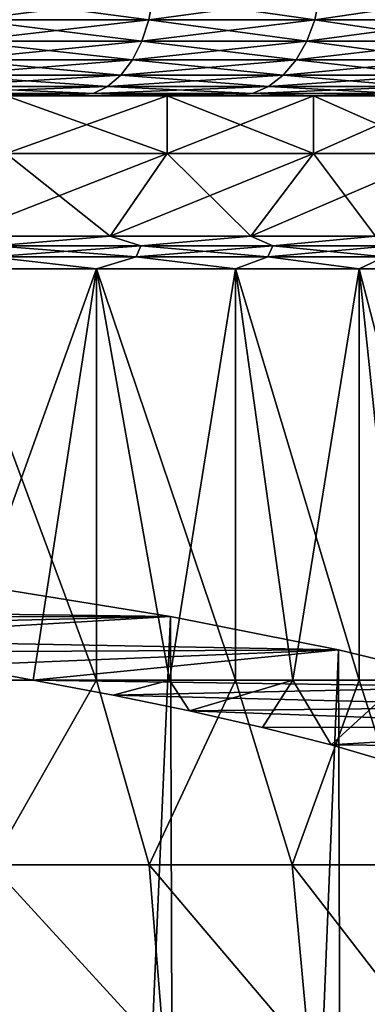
# Model space of a CAD drawing. Header units: metres. Extents: x -109 to 109, y -314 to 82.
# Tile 38 of 191: x 15.77 to 20, y -67.06 to -55.07. Entities that reach past the tile are written whole.
import ezdxf

# ---------------------------------------------------------------- set-up
doc = ezdxf.new("R2010")
doc.units = ezdxf.units.M
doc.layers.add('solid_504261_XXX', color=7, linetype='CONTINUOUS')

msp = doc.modelspace()

# ---------------------------------------------------------------- linework, layer by layer
at = {"layer": 'solid_504261_XXX'}
for points in [[(15.215621, -54.792637, 208.222961), (15.169412, -55.074299, 208.151062), (17.344433, -55.074299, 206.602234)], [(17.397268, -54.792637, 162.424576), (17.344433, -55.074299, 162.49176), (15.169412, -55.074299, 160.942932)], [(15.215621, -54.792637, 160.871033), (17.397268, -54.792637, 162.424576), (15.169412, -55.074299, 160.942932)], [(17.397268, -54.792637, 206.669418), (15.215621, -54.792637, 208.222961), (17.344433, -55.074299, 206.602234)], [(17.397268, -54.792637, 206.669418), (17.344433, -55.074299, 206.602234), (19.362379, -55.074299, 204.853683)], [(19.421362, -54.792637, 164.178467), (19.362379, -55.074299, 164.240326), (17.344433, -55.074299, 162.49176)], [(17.397268, -54.792637, 162.424576), (19.421362, -54.792637, 164.178467), (17.344433, -55.074299, 162.49176)], [(19.421362, -54.792637, 204.915543), (17.397268, -54.792637, 206.669418), (19.362379, -55.074299, 204.853683)], [(19.421362, -54.792637, 204.915543), (19.362379, -55.074299, 204.853683), (21.204977, -55.074299, 202.921219)], [(21.269573, -54.792637, 166.116806), (21.204977, -55.074299, 166.172775), (19.362379, -55.074299, 164.240326)], [(19.421362, -54.792637, 164.178467), (21.269573, -54.792637, 166.116806), (19.362379, -55.074299, 164.240326)], [(21.269573, -54.792637, 202.977188), (19.421362, -54.792637, 204.915543), (21.204977, -55.074299, 202.921219)], [(15.169412, -55.074299, 208.151062), (15.094355, -55.333843, 208.034271), (17.258614, -55.333843, 206.493118)], [(17.344433, -55.074299, 162.49176), (17.258614, -55.333843, 162.600891), (15.094355, -55.333843, 161.059723)], [(15.169412, -55.074299, 160.942932), (17.344433, -55.074299, 162.49176), (15.094355, -55.333843, 161.059723)], [(17.344433, -55.074299, 206.602234), (15.169412, -55.074299, 208.151062), (17.258614, -55.333843, 206.493118)], [(17.344433, -55.074299, 206.602234), (17.258614, -55.333843, 206.493118), (19.266577, -55.333843, 204.753204)], [(19.362379, -55.074299, 164.240326), (19.266577, -55.333843, 164.34079), (17.258614, -55.333843, 162.600891)], [(17.344433, -55.074299, 162.49176), (19.362379, -55.074299, 164.240326), (17.258614, -55.333843, 162.600891)], [(19.362379, -55.074299, 204.853683), (17.344433, -55.074299, 206.602234), (19.266577, -55.333843, 204.753204)], [(19.362379, -55.074299, 204.853683), (19.266577, -55.333843, 204.753204), (21.100058, -55.333843, 202.830307)], [(21.204977, -55.074299, 166.172775), (21.100058, -55.333843, 166.263702), (19.266577, -55.333843, 164.34079)], [(19.362379, -55.074299, 164.240326), (21.204977, -55.074299, 166.172775), (19.266577, -55.333843, 164.34079)], [(21.204977, -55.074299, 202.921219), (19.362379, -55.074299, 204.853683), (21.100058, -55.333843, 202.830307)], [(15.094355, -55.333843, 208.034271), (14.99334, -55.561283, 207.87709), (17.143116, -55.561283, 206.346252)], [(17.258614, -55.333843, 162.600891), (17.143116, -55.561283, 162.747757), (14.99334, -55.561283, 161.216904)], [(15.094355, -55.333843, 161.059723), (17.258614, -55.333843, 162.600891), (14.99334, -55.561283, 161.216904)], [(17.258614, -55.333843, 206.493118), (15.094355, -55.333843, 208.034271), (17.143116, -55.561283, 206.346252)], [(17.258614, -55.333843, 206.493118), (17.143116, -55.561283, 206.346252), (19.13764, -55.561283, 204.617981)], [(19.266577, -55.333843, 164.34079), (19.13764, -55.561283, 164.476013), (17.143116, -55.561283, 162.747757)], [(17.258614, -55.333843, 162.600891), (19.266577, -55.333843, 164.34079), (17.143116, -55.561283, 162.747757)], [(19.266577, -55.333843, 204.753204), (17.258614, -55.333843, 206.493118), (19.13764, -55.561283, 204.617981)], [(19.266577, -55.333843, 204.753204), (19.13764, -55.561283, 204.617981), (20.958851, -55.561283, 202.707947)], [(21.100058, -55.333843, 166.263702), (20.958851, -55.561283, 166.386047), (19.13764, -55.561283, 164.476013)], [(19.266577, -55.333843, 164.34079), (21.100058, -55.333843, 166.263702), (19.13764, -55.561283, 164.476013)], [(21.100058, -55.333843, 202.830307), (19.266577, -55.333843, 204.753204), (20.958851, -55.561283, 202.707947)], [(14.99334, -55.561283, 207.87709), (14.870258, -55.74786, 207.685577), (17.002386, -55.74786, 206.167297)], [(17.143116, -55.561283, 162.747757), (17.002386, -55.74786, 162.926712), (14.870258, -55.74786, 161.408432)], [(14.99334, -55.561283, 161.216904), (17.143116, -55.561283, 162.747757), (14.870258, -55.74786, 161.408432)], [(17.143116, -55.561283, 206.346252), (14.99334, -55.561283, 207.87709), (17.002386, -55.74786, 206.167297)], [(17.143116, -55.561283, 206.346252), (17.002386, -55.74786, 206.167297), (18.980537, -55.74786, 204.453217)], [(19.13764, -55.561283, 164.476013), (18.980537, -55.74786, 164.640793), (17.002386, -55.74786, 162.926712)], [(17.143116, -55.561283, 162.747757), (19.13764, -55.561283, 164.476013), (17.002386, -55.74786, 162.926712)], [(19.13764, -55.561283, 204.617981), (17.143116, -55.561283, 206.346252), (18.980537, -55.74786, 204.453217)], [(19.13764, -55.561283, 204.617981), (18.980537, -55.74786, 204.453217), (20.786798, -55.74786, 202.558868)], [(20.958851, -55.561283, 166.386047), (20.786798, -55.74786, 166.535141), (18.980537, -55.74786, 164.640793)], [(19.13764, -55.561283, 164.476013), (20.958851, -55.561283, 166.386047), (18.980537, -55.74786, 164.640793)], [(20.958851, -55.561283, 202.707947), (19.13764, -55.561283, 204.617981), (20.786798, -55.74786, 202.558868)], [(14.870258, -55.74786, 207.685577), (14.729848, -55.886383, 207.467087), (16.841843, -55.886383, 205.96315)], [(17.002386, -55.74786, 162.926712), (16.841843, -55.886383, 163.130859), (14.729848, -55.886383, 161.626907)], [(14.870258, -55.74786, 161.408432), (17.002386, -55.74786, 162.926712), (14.729848, -55.886383, 161.626907)], [(17.002386, -55.74786, 206.167297), (14.870258, -55.74786, 207.685577), (16.841843, -55.886383, 205.96315)], [(17.002386, -55.74786, 206.167297), (16.841843, -55.886383, 205.96315), (18.801315, -55.886383, 204.265259)], [(18.980537, -55.74786, 164.640793), (18.801315, -55.886383, 164.828751), (16.841843, -55.886383, 163.130859)], [(17.002386, -55.74786, 162.926712), (18.980537, -55.74786, 164.640793), (16.841843, -55.886383, 163.130859)], [(18.980537, -55.74786, 204.453217), (17.002386, -55.74786, 206.167297), (18.801315, -55.886383, 204.265259)], [(18.980537, -55.74786, 204.453217), (18.801315, -55.886383, 204.265259), (20.590521, -55.886383, 202.388794)], [(20.786798, -55.74786, 166.535141), (20.590521, -55.886383, 166.705215), (18.801315, -55.886383, 164.828751)], [(18.980537, -55.74786, 164.640793), (20.786798, -55.74786, 166.535141), (18.801315, -55.886383, 164.828751)], [(20.786798, -55.74786, 202.558868), (18.980537, -55.74786, 204.453217), (20.590521, -55.886383, 202.388794)], [(14.729848, -55.886383, 207.467087), (14.577516, -55.971523, 207.230057), (16.667669, -55.971523, 205.741669)], [(16.841843, -55.886383, 163.130859), (16.667669, -55.971523, 163.352341), (14.577516, -55.971523, 161.863937)], [(14.729848, -55.886383, 161.626907), (16.841843, -55.886383, 163.130859), (14.577516, -55.971523, 161.863937)], [(16.841843, -55.886383, 205.96315), (14.729848, -55.886383, 207.467087), (16.667669, -55.971523, 205.741669)], [(16.841843, -55.886383, 205.96315), (16.667669, -55.971523, 205.741669), (18.606878, -55.971523, 204.061325)], [(18.801315, -55.886383, 164.828751), (18.606878, -55.971523, 165.032669), (16.667669, -55.971523, 163.352341)], [(16.841843, -55.886383, 163.130859), (18.801315, -55.886383, 164.828751), (16.667669, -55.971523, 163.352341)], [(18.801315, -55.886383, 204.265259), (16.841843, -55.886383, 205.96315), (18.606878, -55.971523, 204.061325)], [(18.801315, -55.886383, 204.265259), (18.606878, -55.971523, 204.061325), (20.377579, -55.971523, 202.204269)], [(20.590521, -55.886383, 166.705215), (20.377579, -55.971523, 166.889725), (18.606878, -55.971523, 165.032669)], [(18.801315, -55.886383, 164.828751), (20.590521, -55.886383, 166.705215), (18.606878, -55.971523, 165.032669)], [(20.590521, -55.886383, 202.388794), (18.801315, -55.886383, 204.265259), (20.377579, -55.971523, 202.204269)], [(14.577516, -55.971523, 207.230057), (15.237062, -56, 206.438843), (16.326509, -56, 205.638885)], [(16.667669, -55.971523, 205.741669), (14.577516, -55.971523, 207.230057), (16.326509, -56, 205.638885)], [(14.577516, -55.971523, 161.863937), (16.667669, -55.971523, 163.352341), (15.237274, -56, 162.655304)], [(15.608758, -56, 204.711731), (16.326509, -56, 205.638885), (15.237062, -56, 206.438843)], [(16.667669, -55.971523, 163.352341), (16.326714, -56, 163.455276), (15.237274, -56, 162.655304)], [(15.608758, -56, 164.382263), (15.237274, -56, 162.655304), (16.326714, -56, 163.455276)], [(15.608687, -56.700001, 164.382202), (15.608758, -56, 164.382263), (17.568481, -56, 166.064636)], [(17.568563, -56.700001, 166.064697), (15.608687, -56.700001, 164.382202), (17.568481, -56, 166.064636)], [(15.608687, -56.700001, 204.711792), (17.568563, -56.700001, 203.029297), (15.608758, -56, 204.711731)], [(15.608758, -56, 204.711731), (17.568481, -56, 203.029373), (16.326509, -56, 205.638885)], [(15.608758, -56, 164.382263), (16.326714, -56, 163.455276), (17.374035, -56, 164.309326)], [(17.568481, -56, 166.064636), (15.608758, -56, 164.382263), (17.374035, -56, 164.309326)], [(17.568563, -56.700001, 203.029297), (17.568481, -56, 203.029373), (15.608758, -56, 204.711731)], [(16.667669, -55.971523, 205.741669), (16.326509, -56, 205.638885), (17.373837, -56, 204.784851)], [(17.568481, -56, 203.029373), (17.373837, -56, 204.784851), (16.326509, -56, 205.638885)], [(16.667669, -55.971523, 163.352341), (17.374035, -56, 164.309326), (16.326714, -56, 163.455276)], [(16.667669, -55.971523, 205.741669), (17.373837, -56, 204.784851), (18.376329, -56, 203.87915)], [(18.606878, -55.971523, 204.061325), (16.667669, -55.971523, 205.741669), (18.376329, -56, 203.87915)], [(16.667669, -55.971523, 163.352341), (18.606878, -55.971523, 165.032669), (17.374035, -56, 164.309326)], [(17.568481, -56, 203.029373), (18.376329, -56, 203.87915), (17.373837, -56, 204.784851)], [(18.606878, -55.971523, 165.032669), (18.376516, -56, 165.215027), (17.374035, -56, 164.309326)], [(17.568481, -56, 166.064636), (17.374035, -56, 164.309326), (18.376516, -56, 165.215027)], [(17.568481, -56, 203.029373), (19.348251, -56, 201.157059), (18.376329, -56, 203.87915)], [(17.568481, -56, 166.064636), (18.376516, -56, 165.215027), (19.332401, -56, 166.170929)], [(19.348251, -56, 167.936951), (17.568481, -56, 166.064636), (19.332401, -56, 166.170929)], [(17.568563, -56.700001, 166.064697), (17.568481, -56, 166.064636), (19.348251, -56, 167.936951)], [(19.348427, -56.700001, 201.156891), (19.348251, -56, 201.157059), (17.568481, -56, 203.029373)], [(17.568563, -56.700001, 203.029297), (19.348427, -56.700001, 201.156891), (17.568481, -56, 203.029373)], [(19.348427, -56.700001, 167.937119), (17.568563, -56.700001, 166.064697), (19.348251, -56, 167.936951)], [(18.606878, -55.971523, 204.061325), (18.376329, -56, 203.87915), (19.332222, -56, 202.923264)], [(19.348251, -56, 201.157059), (19.332222, -56, 202.923264), (18.376329, -56, 203.87915)], [(18.606878, -55.971523, 165.032669), (19.332401, -56, 166.170929), (18.376516, -56, 165.215027)], [(20.377579, -55.971523, 202.204269), (18.606878, -55.971523, 204.061325), (19.332222, -56, 202.923264)], [(18.606878, -55.971523, 165.032669), (20.377579, -55.971523, 166.889725), (19.332401, -56, 166.170929)], [(20.377579, -55.971523, 202.204269), (19.332222, -56, 202.923264), (20.237909, -56, 201.920761)], [(19.348251, -56, 201.157059), (20.237909, -56, 201.920761), (19.332222, -56, 202.923264)], [(20.377579, -55.971523, 166.889725), (20.238077, -56, 167.173431), (19.332401, -56, 166.170929)], [(19.348251, -56, 167.936951), (19.332401, -56, 166.170929), (20.238077, -56, 167.173431)], [(19.348251, -56, 201.157059), (20.929541, -56, 199.114197), (20.237909, -56, 201.920761)], [(20.929541, -56, 169.979797), (19.348251, -56, 167.936951), (20.238077, -56, 167.173431)], [(19.348427, -56.700001, 167.937119), (19.348251, -56, 167.936951), (20.929541, -56, 169.979797)], [(20.929386, -56.700001, 199.114456), (20.929541, -56, 199.114197), (19.348251, -56, 201.157059)], [(19.348427, -56.700001, 201.156891), (20.929386, -56.700001, 199.114456), (19.348251, -56, 201.157059)], [(20.929386, -56.700001, 169.979538), (19.348427, -56.700001, 167.937119), (20.929541, -56, 169.979797)], [(14.99226, -57.707108, 203.915375), (16.874807, -57.707108, 202.299255), (15.608687, -56.700001, 204.711792)], [(14.99226, -57.707108, 165.178619), (15.608687, -56.700001, 164.382202), (17.568563, -56.700001, 166.064697)], [(16.874807, -57.707108, 166.794739), (14.99226, -57.707108, 165.178619), (17.568563, -56.700001, 166.064697)], [(16.874807, -57.707108, 202.299255), (17.568563, -56.700001, 203.029297), (15.608687, -56.700001, 204.711792)], [(16.874807, -57.707108, 202.299255), (18.584194, -57.707108, 200.500977), (17.568563, -56.700001, 203.029297)], [(16.874807, -57.707108, 166.794739), (17.568563, -56.700001, 166.064697), (19.348427, -56.700001, 167.937119)], [(18.584196, -57.707108, 168.593018), (16.874807, -57.707108, 166.794739), (19.348427, -56.700001, 167.937119)], [(18.584194, -57.707108, 200.500977), (19.348427, -56.700001, 201.156891), (17.568563, -56.700001, 203.029297)], [(18.584194, -57.707108, 200.500977), (20.102886, -57.707108, 198.538986), (19.348427, -56.700001, 201.156891)], [(18.584196, -57.707108, 168.593018), (19.348427, -56.700001, 167.937119), (20.929386, -56.700001, 169.979538)], [(20.102886, -57.707108, 170.555008), (18.584196, -57.707108, 168.593018), (20.929386, -56.700001, 169.979538)], [(20.102886, -57.707108, 198.538986), (20.929386, -56.700001, 199.114456), (19.348427, -56.700001, 201.156891)], [(15.473521, -57.826328, 203.401535), (16.874807, -57.707108, 202.299255), (14.99226, -57.707108, 203.915375)], [(15.473521, -57.826328, 165.692459), (14.99226, -57.707108, 165.178619), (16.874807, -57.707108, 166.794739)], [(17.24708, -57.826328, 201.794083), (16.874807, -57.707108, 202.299255), (15.473521, -57.826328, 203.401535)], [(15.473521, -57.826328, 165.692459), (16.874807, -57.707108, 166.794739), (17.24708, -57.826328, 167.299927)], [(17.24708, -57.826328, 201.794083), (18.584194, -57.707108, 200.500977), (16.874807, -57.707108, 202.299255)], [(17.24708, -57.826328, 167.299927), (16.874807, -57.707108, 166.794739), (18.584196, -57.707108, 168.593018)], [(18.85454, -57.826328, 200.020523), (18.584194, -57.707108, 200.500977), (17.24708, -57.826328, 201.794083)], [(17.24708, -57.826328, 167.299927), (18.584196, -57.707108, 168.593018), (18.85454, -57.826328, 169.073486)], [(18.85454, -57.826328, 200.020523), (20.102886, -57.707108, 198.538986), (18.584194, -57.707108, 200.500977)], [(18.85454, -57.826328, 169.073486), (18.584196, -57.707108, 168.593018), (20.102886, -57.707108, 170.555008)], [(20.28042, -57.826328, 198.097946), (20.102886, -57.707108, 198.538986), (18.85454, -57.826328, 200.020523)], [(18.85454, -57.826328, 169.073486), (20.102886, -57.707108, 170.555008), (20.28042, -57.826328, 170.996063)], [(15.473521, -57.826328, 203.401535), (15.421487, -57.960144, 203.338135), (17.189081, -57.960144, 201.736084)], [(17.24708, -57.826328, 167.299927), (17.189081, -57.960144, 167.357925), (15.421487, -57.960144, 165.755859)], [(15.473521, -57.826328, 165.692459), (17.24708, -57.826328, 167.299927), (15.421487, -57.960144, 165.755859)], [(17.24708, -57.826328, 201.794083), (15.473521, -57.826328, 203.401535), (17.189081, -57.960144, 201.736084)], [(17.24708, -57.826328, 201.794083), (17.189081, -57.960144, 201.736084), (18.791136, -57.960144, 199.968491)], [(18.85454, -57.826328, 169.073486), (18.791136, -57.960144, 169.125519), (17.189081, -57.960144, 167.357925)], [(17.24708, -57.826328, 167.299927), (18.85454, -57.826328, 169.073486), (17.189081, -57.960144, 167.357925)], [(18.85454, -57.826328, 200.020523), (17.24708, -57.826328, 201.794083), (18.791136, -57.960144, 199.968491)], [(18.85454, -57.826328, 200.020523), (18.791136, -57.960144, 199.968491), (20.212223, -57.960144, 198.052368)], [(20.28042, -57.826328, 170.996063), (20.212223, -57.960144, 171.041626), (18.791136, -57.960144, 169.125519)], [(18.85454, -57.826328, 169.073486), (20.28042, -57.826328, 170.996063), (18.791136, -57.960144, 169.125519)], [(20.28042, -57.826328, 198.097946), (18.85454, -57.826328, 200.020523), (20.212223, -57.960144, 198.052368)], [(15.421487, -57.960144, 203.338135), (14.843136, -58.104847, 203.722458), (16.706636, -58.104847, 202.122696)], [(15.421487, -57.960144, 165.755859), (16.706636, -58.104847, 166.971298), (14.843136, -58.104847, 165.371552)], [(17.189081, -57.960144, 201.736084), (15.421487, -57.960144, 203.338135), (16.706636, -58.104847, 202.122696)], [(15.421487, -57.960144, 165.755859), (17.189081, -57.960144, 167.357925), (16.706636, -58.104847, 166.971298)], [(17.189081, -57.960144, 201.736084), (16.706636, -58.104847, 202.122696), (18.399248, -58.104847, 200.342072)], [(17.189081, -57.960144, 167.357925), (18.399248, -58.104847, 168.751923), (16.706636, -58.104847, 166.971298)], [(18.791136, -57.960144, 199.968491), (17.189081, -57.960144, 201.736084), (18.399248, -58.104847, 200.342072)], [(17.189081, -57.960144, 167.357925), (18.791136, -57.960144, 169.125519), (18.399248, -58.104847, 168.751923)], [(18.791136, -57.960144, 199.968491), (18.399248, -58.104847, 200.342072), (19.90275, -58.104847, 198.399704)], [(18.791136, -57.960144, 169.125519), (19.90275, -58.104847, 170.694305), (18.399248, -58.104847, 168.751923)], [(20.212223, -57.960144, 198.052368), (18.791136, -57.960144, 199.968491), (19.90275, -58.104847, 198.399704)], [(18.791136, -57.960144, 169.125519), (20.212223, -57.960144, 171.041626), (19.90275, -58.104847, 170.694305)], [(20.212223, -57.960144, 198.052368), (19.90275, -58.104847, 198.399704), (21.20211, -58.104847, 196.315063)], [(20.212223, -57.960144, 171.041626), (21.20211, -58.104847, 172.778946), (19.90275, -58.104847, 170.694305)], [(14.843136, -58.104847, 203.722458), (14.843136, -63.111195, 203.722458), (16.706636, -63.111195, 202.122696)], [(14.843136, -58.104847, 203.722458), (16.706636, -63.111195, 202.122696), (16.706636, -58.104847, 202.122696)], [(14.971047, -62.934269, 165.471329), (14.843136, -58.104847, 165.371552), (16.706636, -58.104847, 166.971298)], [(14.971047, -62.934269, 165.471329), (16.706636, -58.104847, 166.971298), (15.935678, -63.111195, 166.269394)], [(16.706636, -58.104847, 166.971298), (17.595432, -63.111195, 167.86116), (15.935678, -63.111195, 166.269394)], [(18.399248, -58.104847, 168.751923), (17.595432, -63.111195, 167.86116), (16.706636, -58.104847, 166.971298)], [(16.706636, -58.104847, 202.122696), (16.706636, -63.111195, 202.122696), (18.399248, -63.111195, 200.342072)], [(16.706636, -58.104847, 202.122696), (18.399248, -63.111195, 200.342072), (18.399248, -58.104847, 200.342072)], [(18.399248, -58.104847, 168.751923), (19.096691, -63.111195, 169.602661), (17.595432, -63.111195, 167.86116)], [(19.90275, -58.104847, 170.694305), (19.096691, -63.111195, 169.602661), (18.399248, -58.104847, 168.751923)], [(18.399248, -58.104847, 200.342072), (18.399248, -63.111195, 200.342072), (19.90275, -63.111195, 198.399704)], [(18.399248, -58.104847, 200.342072), (19.90275, -63.111195, 198.399704), (19.90275, -58.104847, 198.399704)], [(19.90275, -58.104847, 170.694305), (20.42638, -63.111195, 171.478729), (19.096691, -63.111195, 169.602661)], [(21.20211, -58.104847, 172.778946), (20.42638, -63.111195, 171.478729), (19.90275, -58.104847, 170.694305)], [(19.90275, -58.104847, 198.399704), (19.90275, -63.111195, 198.399704), (21.20211, -63.111195, 196.315063)], [(19.90275, -58.104847, 198.399704), (21.20211, -63.111195, 196.315063), (21.20211, -58.104847, 196.315063)], [(15.396907, -61.97855, 161.16037), (9.63239, -62.229687, 162.293167), (17.605915, -62.336445, 162.774734)], [(15.555963, -109.455788, 161.265854), (15.396907, -61.97855, 161.16037), (17.605915, -62.336445, 162.774734)], [(17.605915, -62.336445, 162.774734), (9.63239, -62.229687, 162.293167), (10.760171, -62.3456, 162.81601)], [(17.605915, -62.336445, 162.774734), (10.760171, -62.3456, 162.81601), (11.860447, -62.474281, 163.396454)], [(17.605915, -62.336445, 162.774734), (11.860447, -62.474281, 163.396454), (12.931096, -62.615513, 164.033524)], [(17.605915, -62.336445, 162.774734), (12.931096, -62.615513, 164.033524), (19.651999, -62.741566, 164.602097)], [(17.763008, -109.455788, 162.90271), (15.555963, -109.455788, 161.265854), (17.605915, -62.336445, 162.774734)], [(17.763008, -109.455788, 162.90271), (17.605915, -62.336445, 162.774734), (19.651999, -62.741566, 164.602097)], [(19.651999, -62.741566, 164.602097), (12.931096, -62.615513, 164.033524), (13.969319, -62.769016, 164.725922)], [(19.651999, -62.741566, 164.602097), (13.969319, -62.769016, 164.725922), (14.971047, -62.934269, 165.471329)], [(19.651999, -62.741566, 164.602097), (14.971047, -62.934269, 165.471329), (15.935678, -63.111195, 166.269394)], [(19.651999, -62.741566, 164.602097), (15.935678, -63.111195, 166.269394), (21.514502, -63.190487, 166.62706)], [(19.798986, -109.455788, 164.748001), (17.763008, -109.455788, 162.90271), (19.651999, -62.741566, 164.602097)], [(19.798986, -109.455788, 164.748001), (19.651999, -62.741566, 164.602097), (21.514502, -63.190487, 166.62706)], [(16.706636, -63.111195, 202.122696), (14.843136, -63.111195, 203.722458), (15.425113, -65.358742, 204.053207)], [(16.706636, -63.111195, 202.122696), (15.425113, -65.358742, 204.053207), (17.347837, -65.358742, 202.364929)], [(16.910744, -63.292351, 167.086533), (15.935678, -63.111195, 166.269394), (17.595432, -63.111195, 167.86116)], [(21.514502, -63.190487, 166.62706), (15.935678, -63.111195, 166.269394), (16.910744, -63.292351, 167.086533)], [(18.399248, -63.111195, 200.342072), (16.706636, -63.111195, 202.122696), (17.347837, -65.358742, 202.364929)], [(17.840744, -63.483757, 167.949921), (16.910744, -63.292351, 167.086533), (17.595432, -63.111195, 167.86116)], [(18.399248, -63.111195, 200.342072), (17.347837, -65.358742, 202.364929), (19.086905, -65.358742, 200.488022)], [(17.840744, -63.483757, 167.949921), (17.595432, -63.111195, 167.86116), (19.096691, -63.111195, 169.602661)], [(18.725471, -63.685371, 168.859344), (17.840744, -63.483757, 167.949921), (19.096691, -63.111195, 169.602661)], [(19.90275, -63.111195, 198.399704), (18.399248, -63.111195, 200.342072), (19.086905, -65.358742, 200.488022)], [(19.561228, -63.896381, 169.811142), (18.725471, -63.685371, 168.859344), (19.096691, -63.111195, 169.602661)], [(19.90275, -63.111195, 198.399704), (19.086905, -65.358742, 200.488022), (20.623901, -65.358742, 198.442352)], [(19.561228, -63.896381, 169.811142), (19.096691, -63.111195, 169.602661), (20.42638, -63.111195, 171.478729)], [(21.078979, -64.344727, 171.833496), (19.561228, -63.896381, 169.811142), (20.42638, -63.111195, 171.478729)], [(21.20211, -63.111195, 196.315063), (19.90275, -63.111195, 198.399704), (20.623901, -65.358742, 198.442352)], [(21.514502, -63.190487, 166.62706), (16.910744, -63.292351, 167.086533), (22.371214, -63.430275, 167.708679)], [(21.644291, -109.455788, 166.783981), (19.798986, -109.455788, 164.748001), (21.514502, -63.190487, 166.62706)], [(22.371214, -63.430275, 167.708679), (16.910744, -63.292351, 167.086533), (17.840744, -63.483757, 167.949921)], [(22.371214, -63.430275, 167.708679), (17.840744, -63.483757, 167.949921), (23.174021, -63.679291, 168.831909)], [(23.174021, -63.679291, 168.831909), (17.840744, -63.483757, 167.949921), (18.725471, -63.685371, 168.859344)], [(23.174021, -63.679291, 168.831909), (18.725471, -63.685371, 168.859344), (19.561228, -63.896381, 169.811142)], [(23.174021, -63.679291, 168.831909), (19.561228, -63.896381, 169.811142), (23.92148, -63.937138, 169.99498)], [(23.92148, -63.937138, 169.99498), (19.561228, -63.896381, 169.811142), (21.078979, -64.344727, 171.833496)], [(17.534822, -67.660385, 202.757629), (17.347837, -65.358742, 202.364929), (15.425113, -65.358742, 204.053207)], [(15.585455, -67.660385, 204.451538), (17.534822, -67.660385, 202.757629), (15.425113, -65.358742, 204.053207)], [(19.301205, -67.660385, 200.873688), (19.086905, -65.358742, 200.488022), (17.347837, -65.358742, 202.364929)], [(17.534822, -67.660385, 202.757629), (19.301205, -67.660385, 200.873688), (17.347837, -65.358742, 202.364929)], [(20.866165, -67.660385, 198.819351), (20.623901, -65.358742, 198.442352), (19.086905, -65.358742, 200.488022)], [(19.301205, -67.660385, 200.873688), (20.866165, -67.660385, 198.819351), (19.086905, -65.358742, 200.488022)]]:
    msp.add_3dface(points, dxfattribs=at)

doc.saveas('drawing.dxf')
